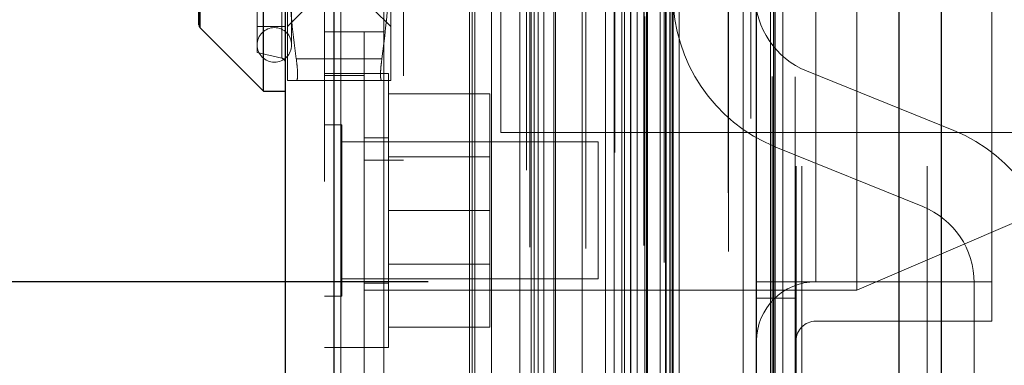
# Model space of a CAD drawing. Header units: inches. Extents: x 0.2 to 10.8, y 0.2 to 8.2.
# Tile 90 of 123: x 5.9304 to 6.0803, y 2.9675 to 3.02. Entities that reach past the tile are written whole.
import ezdxf

# ---------------------------------------------------------------- set-up
doc = ezdxf.new("R2010")
doc.units = ezdxf.units.IN
doc.header["$MEASUREMENT"] = 0
doc.linetypes.add('HIDDEN', pattern=[0.07500000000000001, 0.05, -0.025])
doc.layers.add('DIMENSIONS', color=140, linetype='Continuous')
doc.styles.add('SLDTEXTSTYLE0', font='TXT', dxfattribs={"width": 0.7})
doc.dimstyles.new('SLDDIMSTYLE0', dxfattribs={"dimtxt": 0.0849609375, "dimasz": 0.13, "dimexe": 0, "dimexo": 0.0625, "dimgap": 0.021240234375, "dimtad": 0, "dimtih": 1, "dimtoh": 1, "dimlfac": 12, "dimrnd": 1e-09, "dimzin": 12, "dimdsep": 46, "dimtxsty": 'SLDTEXTSTYLE0', "dimsah": 1, "dimcen": 0.09, "dimadec": 0, "dimazin": 3, "dimtfac": 1, "dimtofl": 0, "dimtmove": 0, "dimatfit": 3, "dimfxl": 0, "dimfrac": 2, "dimtolj": 1, "dimtzin": 12, "dimarcsym": 0})
doc.dimstyles.new('SLDDIMSTYLE1', dxfattribs={"dimtxt": 0.0849609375, "dimasz": 0.13, "dimexe": 0, "dimexo": 0.0625, "dimgap": 0.021240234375, "dimtad": 0, "dimtih": 1, "dimtoh": 1, "dimlfac": 12, "dimrnd": 1e-09, "dimzin": 12, "dimdsep": 46, "dimtxsty": 'SLDTEXTSTYLE0', "dimsah": 1, "dimcen": 0.09, "dimadec": 0, "dimazin": 3, "dimtfac": 1, "dimtmove": 0, "dimatfit": 0, "dimfxl": 0, "dimfrac": 2, "dimtolj": 1, "dimtzin": 12, "dimarcsym": 0})

# ---------------------------------------------------------------- blocks, each defined once
blk = doc.blocks.new('_D_17')
at = {"layer": 'DIMENSIONS'}
for p, q in [((5.992584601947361, 5.251087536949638), (5.052772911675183, 5.251087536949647)), ((5.177772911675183, 5.251087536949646), (5.177772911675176, 4.344577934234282)), ((5.016198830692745, 4.214446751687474), (4.987668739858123, 4.214446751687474)), ((4.987668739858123, 4.214446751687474), (4.987668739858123, 4.079415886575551)), ((5.339346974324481, 4.214446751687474), (5.367877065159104, 4.214446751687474)), ((5.367877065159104, 4.214446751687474), (5.367877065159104, 4.079415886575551)), ((4.987668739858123, 4.079415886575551), (5.016198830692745, 4.079415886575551)), ((5.367877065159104, 4.079415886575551), (5.339346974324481, 4.079415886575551)), ((5.177772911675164, 2.980170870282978), (5.177772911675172, 3.92536496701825)), ((5.992584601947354, 2.980170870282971), (5.052772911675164, 2.980170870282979))]:
    blk.add_line(p, q, dxfattribs=at)
for points in [[(5.177772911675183, 5.251087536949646), (5.157772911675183, 5.121087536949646), (5.197772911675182, 5.121087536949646)], [(5.177772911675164, 2.980170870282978), (5.197772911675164, 3.110170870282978), (5.157772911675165, 3.110170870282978)]]:
    blk.add_solid(points, dxfattribs=at)
at = {"layer": 'DIMENSIONS', "char_height": 0.08333333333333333, "attachment_point": 1, "style": 'SLDTEXTSTYLE0'}
for s, insert in [('27.25', (5.016198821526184, 4.340889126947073)), ('692.2', (5.016198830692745, 4.186838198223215)), ('OPENING', (4.915735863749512, 4.032787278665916))]:
    blk.add_mtext(s, dxfattribs=dict(at, insert=insert))
blk = doc.blocks.new('_D_18')
at = {"layer": 'DIMENSIONS'}
for p, q in [((5.681373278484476, 3.095504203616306), (5.681373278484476, 3.345504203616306)), ((6.023167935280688, 3.095504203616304), (5.556373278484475, 3.095504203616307)), ((6.018538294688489, 2.891754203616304), (5.556373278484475, 2.891754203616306)), ((5.681373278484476, 2.675754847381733), (5.681373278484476, 2.891754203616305)), ((5.025711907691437, 2.675754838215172), (4.997181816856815, 2.675754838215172)), ((4.997181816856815, 2.675754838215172), (4.997181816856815, 2.540723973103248)), ((5.278181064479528, 2.675754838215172), (5.30671115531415, 2.675754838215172)), ((5.30671115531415, 2.675754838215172), (5.30671115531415, 2.540723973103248)), ((5.431373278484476, 2.675754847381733), (5.681373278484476, 2.675754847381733)), ((4.997181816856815, 2.540723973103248), (5.025711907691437, 2.540723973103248)), ((5.30671115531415, 2.540723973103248), (5.278181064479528, 2.540723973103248))]:
    blk.add_line(p, q, dxfattribs=at)
for points in [[(5.681373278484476, 3.095504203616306), (5.701373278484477, 3.225504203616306), (5.661373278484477, 3.225504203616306)], [(5.681373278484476, 2.891754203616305), (5.661373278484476, 2.761754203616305), (5.701373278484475, 2.761754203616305)]]:
    blk.add_solid(points, dxfattribs=at)
at = {"layer": 'DIMENSIONS', "char_height": 0.08333333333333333, "attachment_point": 1, "style": 'SLDTEXTSTYLE0'}
for s, insert in [('2.45', (5.025711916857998, 2.802197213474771)), ('62.1', (5.025711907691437, 2.648146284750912))]:
    blk.add_mtext(s, dxfattribs=dict(at, insert=insert))

msp = doc.modelspace()

# ---------------------------------------------------------------- linework, layer by layer
at = {"color": 7, "linetype": 'Continuous', "lineweight": 25}
for p, q in [((6.070660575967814, 5.343583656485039), (6.070660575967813, 2.897754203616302)), ((6.064296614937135, 2.897754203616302), (6.064296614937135, 5.342403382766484)), ((6.04258460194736, 2.897754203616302), (6.04258460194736, 5.333170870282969)), ((6.045220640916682, 2.897754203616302), (6.045220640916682, 5.333429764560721)), ((6.029781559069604, 2.923858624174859), (6.029781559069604, 5.307466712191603)), ((5.978260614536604, 2.93294315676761), (5.978260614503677, 5.298382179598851)), ((5.970823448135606, 5.295437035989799), (5.970823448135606, 2.935888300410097)), ((5.967542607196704, 3.009150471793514), (5.967542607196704, 3.101013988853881)), ((5.957700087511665, 3.019264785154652), (5.957700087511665, 3.090899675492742)), ((5.957892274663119, 3.018800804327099), (5.957892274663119, 3.091363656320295)), ((5.957892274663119, 3.018800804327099), (5.967542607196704, 3.009150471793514)), ((5.967542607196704, 3.009150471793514), (5.970823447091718, 3.009150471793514))]:
    msp.add_line(p, q, dxfattribs=at)
at = {"color": 7, "linetype": 'HIDDEN', "lineweight": 18}
for p, q in [((6.070660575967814, 5.34358365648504), (6.070660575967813, 2.897754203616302)), ((6.070660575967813, 2.897754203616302), (6.070660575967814, 5.34358365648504)), ((6.070660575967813, 2.897754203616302), (6.070660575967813, 5.34358365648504)), ((6.064296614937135, 2.897754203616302), (6.064296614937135, 5.342403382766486)), ((6.068539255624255, 2.897754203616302), (6.068539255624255, 5.342403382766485)), ((6.068539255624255, 2.897754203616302), (6.068539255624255, 5.342403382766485)), ((6.045220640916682, 2.897754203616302), (6.045220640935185, 5.333429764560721)), ((6.048584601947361, 2.897754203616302), (6.048584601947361, 5.333170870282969)), ((6.049463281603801, 2.897754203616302), (6.049463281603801, 5.333429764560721)), ((6.049463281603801, 2.897754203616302), (6.049463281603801, 5.333429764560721)), ((6.044966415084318, 2.911388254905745), (6.044966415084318, 5.319937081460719)), ((6.025556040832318, 2.920524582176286), (6.025556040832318, 5.310800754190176)), ((6.025556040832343, 2.920524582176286), (6.025556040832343, 5.310800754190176)), ((6.030823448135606, 2.923858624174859), (6.030823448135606, 5.307466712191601)), ((6.025471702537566, 5.306706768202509), (6.025471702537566, 2.92461856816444)), ((6.025981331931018, 2.924528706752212), (6.025981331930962, 5.306796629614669)), ((6.023418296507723, 2.925593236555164), (6.023418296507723, 5.305732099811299)), ((6.02441061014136, 2.92684811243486), (6.02441061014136, 5.304478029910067)), ((6.041711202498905, 5.304981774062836), (6.041711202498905, 2.926355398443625)), ((6.029857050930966, 2.929342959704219), (6.029857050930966, 5.301982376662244)), ((6.029883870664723, 2.929552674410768), (6.029883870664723, 5.301772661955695)), ((6.008743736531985, 2.930156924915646), (6.008743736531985, 5.301168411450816)), ((6.010175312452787, 2.931081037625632), (6.010175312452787, 5.300240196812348)), ((6.029405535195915, 2.930306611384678), (6.029405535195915, 5.301018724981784)), ((6.02940553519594, 2.930306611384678), (6.02940553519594, 5.301018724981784)), ((5.978260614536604, 5.298382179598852), (5.978260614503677, 2.932943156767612)), ((5.979302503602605, 2.93294315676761), (5.979302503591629, 5.298382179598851)), ((5.979302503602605, 5.298382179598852), (5.979302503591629, 2.932943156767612)), ((6.021020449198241, 5.299823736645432), (6.021020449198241, 2.931505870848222)), ((6.007563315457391, 5.297135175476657), (6.007563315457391, 2.934185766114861)), ((6.023387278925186, 2.93314036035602), (6.023387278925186, 5.298184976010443)), ((5.976823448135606, 5.29543703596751), (5.976823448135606, 2.935888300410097)), ((6.009328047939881, 2.935459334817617), (6.009328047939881, 5.295866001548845)), ((5.99931111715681, 2.936761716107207), (5.99931111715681, 5.294563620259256)), ((5.998878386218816, 2.937492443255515), (5.998878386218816, 5.293832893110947)), ((6.03827456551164, 5.29368109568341), (6.03827456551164, 2.937619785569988)), ((5.999711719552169, 2.94520967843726), (5.999711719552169, 5.286115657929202)), ((5.999711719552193, 2.94520967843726), (5.999711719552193, 5.286115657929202)), ((6.00224429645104, 2.94520967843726), (6.00224429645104, 5.286115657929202)), ((6.008067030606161, 5.28545156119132), (6.008067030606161, 2.945874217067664)), ((6.008279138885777, 2.945209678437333), (6.008279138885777, 5.286115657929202)), ((6.011724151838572, 2.94520967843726), (6.011724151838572, 5.286115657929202)), ((6.016596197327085, 5.28521434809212), (6.016596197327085, 2.946109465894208)), ((6.020894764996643, 2.94520967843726), (6.020894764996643, 5.286115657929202)), ((6.022067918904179, 5.286115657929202), (6.022067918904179, 2.94520967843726)), ((6.022067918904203, 2.94520967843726), (6.022067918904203, 5.286115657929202)), ((6.022484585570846, 2.945626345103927), (6.022484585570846, 5.285698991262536)), ((6.025401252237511, 5.285698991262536), (6.025401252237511, 2.945626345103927)), ((6.025817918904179, 2.94520967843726), (6.025817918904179, 5.286115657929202)), ((6.025817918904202, 5.286115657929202), (6.025817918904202, 2.94520967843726)), ((6.027891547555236, 2.94520967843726), (6.027891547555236, 5.286115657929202)), ((6.02789154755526, 2.94520967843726), (6.02789154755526, 5.286115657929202)), ((6.028734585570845, 2.946043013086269), (6.028734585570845, 5.285282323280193)), ((6.028734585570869, 2.946043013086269), (6.028734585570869, 5.285282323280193)), ((6.006552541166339, 2.948575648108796), (6.006552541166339, 5.282749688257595)), ((6.028490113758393, 5.283120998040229), (6.028490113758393, 2.948204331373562)), ((6.011992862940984, 2.950613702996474), (6.011992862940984, 5.280718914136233)), ((6.016048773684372, 2.949504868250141), (6.016048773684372, 5.281820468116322)), ((6.016048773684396, 2.949504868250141), (6.016048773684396, 5.281820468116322)), ((6.019603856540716, 2.949750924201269), (6.019603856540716, 5.281562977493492)), ((6.0288049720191, 2.952122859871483), (6.0288049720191, 5.27920247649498)), ((6.028804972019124, 2.952122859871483), (6.028804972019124, 5.27920247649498)), ((6.029352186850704, 2.952895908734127), (6.029352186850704, 5.278429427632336)), ((6.029352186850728, 2.952895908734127), (6.029352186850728, 5.278429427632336)), ((6.044677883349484, 2.956207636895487), (6.044677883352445, 5.275083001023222)), ((6.040544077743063, 2.956986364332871), (6.040544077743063, 5.274338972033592)), ((6.051584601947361, 2.980170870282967), (6.051584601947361, 5.251087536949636)), ((6.051584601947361, 2.980170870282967), (6.051584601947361, 5.251087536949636)), ((6.051584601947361, 2.980170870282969), (6.051584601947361, 5.251087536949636)), ((6.051584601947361, 2.980170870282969), (6.051584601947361, 5.251087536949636)), ((5.982823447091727, 5.213120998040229), (5.982823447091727, 3.018204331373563)), ((5.985823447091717, 3.018204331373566), (5.985823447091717, 5.213120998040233)), ((5.985823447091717, 3.018204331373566), (5.985823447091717, 5.213120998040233)), ((5.985823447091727, 5.213120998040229), (5.985823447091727, 3.018204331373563)), ((5.985823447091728, 5.213120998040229), (5.985823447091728, 3.018204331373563)), ((6.078417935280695, 2.980170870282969), (6.078417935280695, 3.297462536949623)), ((5.98882344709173, 3.111498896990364), (5.988823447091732, 2.998665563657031)), ((6.003656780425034, 3.096607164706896), (6.003656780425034, 3.002857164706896)), ((5.966558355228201, 3.015055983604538), (5.966558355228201, 3.095108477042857)), ((5.97031488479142, 3.095938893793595), (5.97031488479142, 3.0142255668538)), ((5.971807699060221, 3.016204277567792), (5.971807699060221, 3.093960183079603)), ((5.957892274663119, 3.055082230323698), (5.957892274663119, 3.018800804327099)), ((6.057823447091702, 3.049732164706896), (6.057823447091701, 2.978898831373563)), ((5.986899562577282, 3.01079089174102), (5.986899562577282, 3.032936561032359)), ((5.971151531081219, 3.01079089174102), (5.971151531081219, 3.027498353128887)), ((5.971151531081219, 3.018992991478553), (5.973815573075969, 3.021657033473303)), ((5.984235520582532, 3.021657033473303), (5.986899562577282, 3.018992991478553)), ((5.966558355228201, 3.018992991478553), (5.970823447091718, 3.018992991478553)), ((5.985823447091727, 3.018204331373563), (5.976823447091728, 3.018204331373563)), ((5.982823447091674, 2.964273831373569), (5.982823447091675, 3.018204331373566)), ((5.985823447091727, 3.018204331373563), (5.985823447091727, 2.948204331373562)), ((5.966558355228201, 3.015055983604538), (5.97031488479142, 3.014188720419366)), ((5.972509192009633, 3.014071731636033), (5.985541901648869, 3.014071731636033)), ((5.972509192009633, 3.014071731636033), (5.985541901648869, 3.014071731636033)), ((5.982823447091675, 3.011857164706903), (5.976823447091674, 3.011857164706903)), ((5.976823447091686, 3.011523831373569), (5.982823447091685, 3.011523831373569)), ((5.986573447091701, 3.011857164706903), (5.982823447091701, 3.011857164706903)), ((5.986573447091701, 2.970190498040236), (5.986573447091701, 3.011857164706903)), ((6.07258490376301, 3.00318954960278), (6.050192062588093, 3.012245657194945)), ((5.972509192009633, 3.01079089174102), (5.985541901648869, 3.01079089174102)), ((5.986573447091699, 3.008773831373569), (6.001990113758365, 3.008773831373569)), ((6.001990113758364, 2.991023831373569), (6.001990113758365, 3.008773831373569)), ((5.979427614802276, 3.004044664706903), (5.976823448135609, 3.004044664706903)), ((5.979427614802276, 2.978002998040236), (5.979427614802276, 3.004044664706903)), ((6.003656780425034, 3.002857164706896), (6.086990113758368, 3.002857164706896)), ((6.018490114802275, 3.001440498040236), (5.979427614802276, 3.001440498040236)), ((5.986573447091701, 3.002065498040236), (5.982823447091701, 3.002065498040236)), ((6.018490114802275, 2.980607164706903), (6.018490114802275, 3.001440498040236)), ((6.001990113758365, 2.999186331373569), (5.986573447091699, 2.999186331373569)), ((6.045505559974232, 3.000657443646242), (6.067898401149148, 2.991601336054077)), ((5.982823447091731, 2.998665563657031), (5.988823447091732, 2.998665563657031)), ((5.986573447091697, 2.991023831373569), (6.001990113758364, 2.991023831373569)), ((6.001990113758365, 2.973273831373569), (6.001990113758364, 2.991023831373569)), ((6.057823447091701, 2.978898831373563), (6.086990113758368, 2.991398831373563)), ((5.986573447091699, 2.982861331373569), (6.001990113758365, 2.982861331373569)), ((5.979427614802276, 2.980607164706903), (6.018490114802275, 2.980607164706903)), ((5.982823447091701, 2.979982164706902), (5.986573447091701, 2.979982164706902)), ((6.04258460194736, 2.980170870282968), (6.048584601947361, 2.980170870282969)), ((6.048584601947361, 2.980170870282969), (6.051584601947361, 2.980170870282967)), ((6.078417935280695, 2.980170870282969), (6.051584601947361, 2.980170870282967)), ((6.075711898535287, 2.980013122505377), (6.075711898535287, 2.931750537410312)), ((6.078417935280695, 2.974170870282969), (6.078417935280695, 2.980170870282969)), ((5.982823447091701, 2.978898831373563), (6.057823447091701, 2.978898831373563)), ((5.976823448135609, 2.978002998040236), (5.979427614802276, 2.978002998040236)), ((6.048584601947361, 2.977670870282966), (6.04258460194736, 2.977670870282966)), ((6.078417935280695, 2.974170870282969), (6.051584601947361, 2.974170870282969)), ((5.986573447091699, 2.973273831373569), (6.001990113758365, 2.973273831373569)), ((5.976823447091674, 2.970190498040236), (5.982823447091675, 2.970190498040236)), ((5.982823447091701, 2.970190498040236), (5.986573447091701, 2.970190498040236))]:
    msp.add_line(p, q, dxfattribs=at)
at = {"color": 7, "linetype": 'HIDDEN', "lineweight": 18, "flags": 128}
for points in [[(6.04847363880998, 2.911327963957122), (6.048474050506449, 4.106132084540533), (6.048473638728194, 5.319993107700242)], [(6.046573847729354, 2.929385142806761), (6.046573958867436, 4.066941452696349), (6.046573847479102, 5.301928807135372)], [(6.045402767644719, 2.94484573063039), (6.045403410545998, 4.066933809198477), (6.04540276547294, 5.286497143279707)], [(6.045402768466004, 2.94482892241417), (6.045403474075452, 4.140684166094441), (6.045402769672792, 5.286495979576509)], [(6.038286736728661, 5.28479426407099), (6.038286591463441, 4.125190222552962), (6.038286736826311, 2.946532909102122)]]:
    msp.add_lwpolyline(points, dxfattribs=at)
at = {"color": 7, "linetype": 'HIDDEN', "lineweight": 18}
for centre, radius, start, end in [((6.054878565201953, 3.023833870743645), 0.02500000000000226, 180, 247.980618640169), ((6.054878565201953, 3.023833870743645), 0.01249999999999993, 180, 247.980618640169), ((5.969183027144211, 3.016204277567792), 0.00262467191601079, 0, 180), ((5.969183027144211, 3.016204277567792), 0.00262467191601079, 180, 0), ((5.970167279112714, 3.013549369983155), 0.0006561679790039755, 7.755464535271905e-11, 76.99999999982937), ((6.063211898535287, 2.980013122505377), 0.02500000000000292, 0, 67.98061864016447), ((6.063211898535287, 2.980013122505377), 0.01250000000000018, 0, 67.98061864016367), ((6.051584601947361, 2.971170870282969), 0.00900000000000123, 90, 180), ((6.051584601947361, 2.971170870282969), 0.003000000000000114, 90, 180)]:
    msp.add_arc(centre, radius, start, end, dxfattribs=at)
at = {"color": 7, "linetype": 'Continuous', "lineweight": 25}
msp.add_arc((5.958356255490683, 3.019264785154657), 0.0006561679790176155, 180.0000000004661, 224.999999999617, dxfattribs=at)
at = {"color": 7, "linetype": 'HIDDEN', "lineweight": 18}
for points in [[(5.985541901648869, 3.014071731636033), (5.986397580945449, 3.020338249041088), (5.986899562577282, 3.026623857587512), (5.986899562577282, 3.032936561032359)], [(5.972509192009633, 3.014071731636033), (5.971910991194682, 3.018452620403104), (5.971480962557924, 3.022845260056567), (5.971281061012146, 3.027253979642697)], [(5.972509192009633, 3.01079089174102), (5.971653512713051, 3.01079089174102), (5.971151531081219, 3.01079089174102), (5.971151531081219, 3.01079089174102)], [(5.986899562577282, 3.01079089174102), (5.986899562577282, 3.01079089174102), (5.986397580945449, 3.01079089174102), (5.985541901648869, 3.01079089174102)]]:
    msp.add_open_spline(points, degree=3, dxfattribs=at)
for points in [[(5.972509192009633, 3.014071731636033), (5.972577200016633, 3.013573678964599), (5.972628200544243, 3.013122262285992), (5.972697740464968, 3.012311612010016), (5.97271544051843, 3.011957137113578), (5.972715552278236, 3.011385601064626), (5.972697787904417, 3.011161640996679), (5.972628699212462, 3.010866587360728), (5.972577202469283, 3.01079089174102), (5.972509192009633, 3.01079089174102)], [(5.985541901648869, 3.01079089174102), (5.985473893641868, 3.01079089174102), (5.985422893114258, 3.010865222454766), (5.985353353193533, 3.011160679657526), (5.985335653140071, 3.011383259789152), (5.985335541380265, 3.011953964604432), (5.985353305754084, 3.01231029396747), (5.985422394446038, 3.013117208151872), (5.985473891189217, 3.013573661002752), (5.985541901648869, 3.014071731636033)]]:
    msp.add_open_spline(points, degree=3, knots=[0, 0, 0, 0, 0.25, 0.25, 0.5, 0.5, 0.75, 0.75, 1, 1, 1, 1], dxfattribs=at)

# ---------------------------------------------------------------- dimensions: what is measured, and where the dimension line sits
at = {"layer": 'DIMENSIONS'}
dim = msp.add_linear_dim(base=(5.177772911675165, 2.980170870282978), p1=(6.042584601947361, 5.251087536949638), p2=(6.042584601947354, 2.98017087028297), angle=90.0000000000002, text='<>\\POPENING', dimstyle='SLDDIMSTYLE0', dxfattribs=at)
dim.commit()
dim.dimension.update_dxf_attribs({"geometry": '_D_17', "text_midpoint": (5.177772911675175, 4.134971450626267), "dimtype": 160})
dim = msp.add_linear_dim(base=(5.681373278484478, 2.891754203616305), p1=(6.073167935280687, 3.095504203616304), p2=(6.068538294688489, 2.891754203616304), angle=90.0000000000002, dimstyle='SLDDIMSTYLE1', dxfattribs=at)
dim.commit()
dim.dimension.update_dxf_attribs({"geometry": '_D_18', "text_midpoint": (5.681373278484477, 2.675754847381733), "dimtype": 160})

doc.saveas('drawing.dxf')
